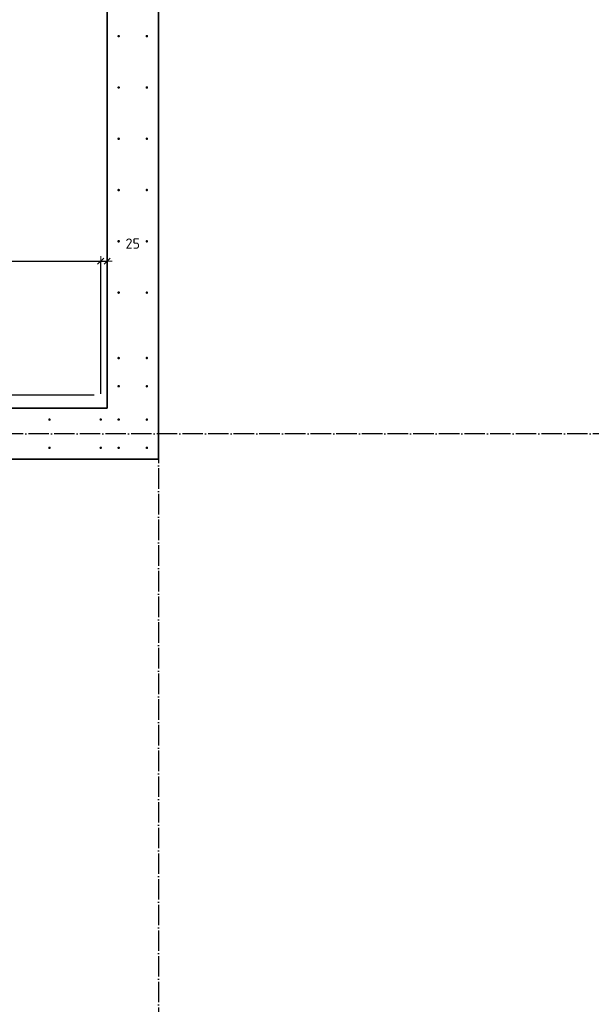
# Model space of a CAD drawing. Header units: millimetres. Extents: x -1001 to 124100, y -72947 to 40304.
# Tile 32 of 104: x 80659 to 82890, y -50425 to -46586. Entities that reach past the tile are written whole.
import ezdxf

# ---------------------------------------------------------------- set-up
doc = ezdxf.new("R2010")
doc.units = ezdxf.units.MM
doc.header["$PDMODE"] = 65
doc.linetypes.add('______11', pattern=[100, 80, -10, 0, -10])
doc.linetypes.add('______5', pattern=[220, 160, -20, 20, -20])
for name, color, linetype, lineweight in [('Арм.стержн. Выпуски', 180, 'Continuous', 35), ('Размерная линия_ общее', 7, 'Continuous', 13), ('Размерная линия_ общее_1', 7, 'Continuous', 13)]:
    doc.layers.add(name, color=color, linetype=linetype, lineweight=lineweight)
doc.layers.add('Осевая линия_ общее', color=7, linetype='______5', lineweight=13, true_color=0xa0a0a0)
doc.styles.add('ISOCPEUR', font='ISOCPEUR')
doc.dimstyles.new('DIMSTYLE_11', dxfattribs={"dimtxt": 40, "dimasz": 40, "dimexe": 0, "dimexo": 0, "dimgap": 20, "dimtad": 2, "dimdec": 0, "dimrnd": 5, "dimzin": 12, "dimdsep": 46, "dimtxsty": 'ISOCPEUR', "dimblk1": 'ALL_ML_STRICH', "dimblk2": 'ALL_ML_STRICH', "dimsah": 1, "dimcen": 0, "dimclrd": 7, "dimclre": 256, "dimclrt": 7, "dimadec": 0, "dimazin": 0, "dimtfac": 1, "dimtdec": 0, "dimtix": 1, "dimtmove": 2, "dimatfit": 3, "dimfxl": 0, "dimtvp": 1.2, "dimtzin": 0, "dimlwd": 0, "dimlwe": -3, "dimarcsym": 0})
doc.dimstyles.new('DIMSTYLE_20', dxfattribs={"dimtxt": 44, "dimasz": 50, "dimexe": 0, "dimexo": 0, "dimgap": 22, "dimtad": 2, "dimdec": 0, "dimrnd": 1, "dimzin": 12, "dimdsep": 46, "dimtxsty": 'ISOCPEUR', "dimblk1": 'ALL_ML_STRICH', "dimblk2": 'ALL_ML_STRICH', "dimsah": 1, "dimcen": 0, "dimclrd": 7, "dimclre": 256, "dimclrt": 7, "dimadec": 0, "dimazin": 0, "dimtfac": 1, "dimtdec": 0, "dimtix": 1, "dimtmove": 2, "dimatfit": 3, "dimfxl": 0, "dimtzin": 0, "dimlwd": 0, "dimlwe": -3, "dimarcsym": 0})
doc.dimstyles.new('DIMSTYLE_23', dxfattribs={"dimtxt": 44, "dimasz": 50, "dimexe": 0, "dimexo": 0, "dimgap": 22, "dimtad": 0, "dimdec": 0, "dimrnd": 1, "dimzin": 12, "dimdsep": 46, "dimtxsty": 'ISOCPEUR', "dimblk1": 'ALL_ML_STRICH', "dimblk2": 'ALL_ML_STRICH', "dimsah": 1, "dimcen": 0, "dimclrd": 7, "dimclre": 256, "dimclrt": 7, "dimadec": 0, "dimazin": 0, "dimtfac": 1, "dimtdec": 0, "dimtix": 1, "dimtmove": 2, "dimatfit": 3, "dimfxl": 0, "dimtzin": 0, "dimlwd": 0, "dimlwe": -3, "dimarcsym": 0})
doc.dimstyles.new('DIMSTYLE_9', dxfattribs={"dimtxt": 40, "dimasz": 40, "dimexe": 0, "dimexo": 0, "dimgap": 20, "dimtad": 2, "dimdec": 0, "dimrnd": 5, "dimzin": 12, "dimdsep": 46, "dimtxsty": 'ISOCPEUR', "dimblk1": 'ALL_ML_STRICH', "dimblk2": 'ALL_ML_STRICH', "dimsah": 1, "dimcen": 0, "dimclrd": 7, "dimclre": 256, "dimclrt": 7, "dimadec": 0, "dimazin": 0, "dimtfac": 1, "dimtdec": 0, "dimtix": 1, "dimtmove": 2, "dimatfit": 3, "dimfxl": 0, "dimtzin": 0, "dimlwd": 0, "dimlwe": -3, "dimarcsym": 0})

# ---------------------------------------------------------------- blocks, each defined once
blk = doc.blocks.new('ALL_ML_STRICH')
at = {"color": 0, "linetype": 'ByBlock', "lineweight": -2}
for p, q in [((-1, 0), (0.5, 0)), ((-0.3, -0.3), (0.3, 0.3)), ((0, -0.5), (0, 0.5))]:
    blk.add_line(p, q, dxfattribs=at)
blk = doc.blocks.new('*D112')
at = {"layer": 'DEFPOINTS', "color": 7, "linetype": 'Continuous', "lineweight": 13, "transparency": 33554687}
for p in [(79975, -47527.5), (79975, -48145), (80975, -48145)]:
    blk.add_point(p, dxfattribs=at)
at = {"layer": 'Размерная линия_ общее_1', "color": 253, "linetype": 'Continuous', "lineweight": -2, "true_color": 0xa0a0a0, "transparency": 33554687}
for p, q in [((79975, -48045), (79975, -47527.5)), ((80975, -48045), (80975, -47527.5))]:
    blk.add_line(p, q, dxfattribs=at)
at = {"layer": 'Размерная линия_ общее_1', "color": 7, "linetype": 'Continuous', "lineweight": -2, "transparency": 33554687}
blk.add_line((79975, -47527.5), (80975, -47527.5), dxfattribs=at)
at = {"layer": 'Размерная линия_ общее_1', "color": 7, "linetype": 'Continuous', "lineweight": 13, "transparency": 33554687, "xscale": 40, "yscale": 40, "zscale": 40, "rotation": 180}
blk.add_blockref('ALL_ML_STRICH', (79975, -47527.5), dxfattribs=at)
at = {"layer": 'Размерная линия_ общее_1', "color": 7, "linetype": 'Continuous', "lineweight": 13, "transparency": 33554687, "xscale": 40, "yscale": 40, "zscale": 40}
blk.add_blockref('ALL_ML_STRICH', (80975, -47527.5), dxfattribs=at)
at = {"layer": 'Размерная линия_ общее_1', "color": 7, "linetype": 'Continuous', "lineweight": 13, "transparency": 33554687, "insert": (80407, -47437.5), "char_height": 40, "width": 2, "attachment_point": 1, "line_spacing_factor": 0.60241, "style": 'ISOCPEUR'}
blk.add_mtext('5х200', dxfattribs=at)
blk = doc.blocks.new('*D113')
at = {"layer": 'DEFPOINTS', "color": 7, "linetype": 'Continuous', "lineweight": 13, "transparency": 33554687}
for p in [(81000, -47393.8), (80975, -47527.5), (80975, -48145)]:
    blk.add_point(p, dxfattribs=at)
at = {"layer": 'Размерная линия_ общее_1', "color": 253, "linetype": 'Continuous', "lineweight": -2, "true_color": 0xa0a0a0, "transparency": 33554687}
for p, q in [((80975, -48045), (80975, -47527.5)), ((81000, -47527.5), (81000, -47527.5))]:
    blk.add_line(p, q, dxfattribs=at)
at = {"layer": 'Размерная линия_ общее_1', "color": 7, "linetype": 'Continuous', "lineweight": -2, "transparency": 33554687}
blk.add_line((80975, -47527.5), (81000, -47527.5), dxfattribs=at)
at = {"layer": 'Размерная линия_ общее_1', "color": 7, "linetype": 'Continuous', "lineweight": 13, "transparency": 33554687, "xscale": 40, "yscale": 40, "zscale": 40, "rotation": 180}
blk.add_blockref('ALL_ML_STRICH', (80975, -47527.5), dxfattribs=at)
at = {"layer": 'Размерная линия_ общее_1', "color": 7, "linetype": 'Continuous', "lineweight": 13, "transparency": 33554687, "xscale": 40, "yscale": 40, "zscale": 40}
blk.add_blockref('ALL_ML_STRICH', (81000, -47527.5), dxfattribs=at)
at = {"layer": 'Размерная линия_ общее_1', "color": 7, "linetype": 'Continuous', "lineweight": 13, "transparency": 33554687, "insert": (81100, -47458.7), "char_height": 40, "width": 80, "attachment_point": 5, "style": 'ISOCPEUR'}
blk.add_mtext('\\A1;{25}', dxfattribs=at)
blk = doc.blocks.new('*D259')
at = {"layer": 'DEFPOINTS', "color": 7, "linetype": 'Continuous', "lineweight": 13, "transparency": 33554687}
for p in [(81050, -48050), (78426.9, -48145), (79795, -48145)]:
    blk.add_point(p, dxfattribs=at)
at = {"layer": 'Размерная линия_ общее', "color": 253, "linetype": 'Continuous', "lineweight": -2, "true_color": 0xa0a0a0, "transparency": 33554687}
for p, q in [((80950, -48050), (78426.9, -48050)), ((79695, -48145), (78426.9, -48145))]:
    blk.add_line(p, q, dxfattribs=at)
at = {"layer": 'Размерная линия_ общее', "color": 7, "linetype": 'Continuous', "lineweight": -2, "transparency": 33554687}
blk.add_line((78426.9, -48145), (78426.9, -48050), dxfattribs=at)
at = {"layer": 'Размерная линия_ общее', "color": 7, "linetype": 'Continuous', "lineweight": 13, "transparency": 33554687, "xscale": 50, "yscale": 50, "zscale": 50}
for p, rotation in [((78426.9, -48050), 90), ((78426.9, -48145), 270)]:
    blk.add_blockref('ALL_ML_STRICH', p, dxfattribs=dict(at, rotation=rotation))
at = {"layer": 'Размерная линия_ общее', "color": 7, "linetype": 'Continuous', "lineweight": 13, "transparency": 33554687, "insert": (78702.5, -47914.4), "char_height": 44, "width": 88, "attachment_point": 5, "rotation": 90, "style": 'ISOCPEUR'}
blk.add_mtext('\\A1;{95}', dxfattribs=at)
blk = doc.blocks.new('*D260')
at = {"layer": 'DEFPOINTS', "color": 7, "linetype": 'Continuous', "lineweight": 13, "transparency": 33554687}
for p in [(81045, -45050), (78426.9, -48050), (81050, -48050)]:
    blk.add_point(p, dxfattribs=at)
at = {"layer": 'Размерная линия_ общее', "color": 253, "linetype": 'Continuous', "lineweight": -2, "true_color": 0xa0a0a0, "transparency": 33554687}
for p, q in [((80945, -45050), (78426.9, -45050)), ((80950, -48050), (78426.9, -48050))]:
    blk.add_line(p, q, dxfattribs=at)
at = {"layer": 'Размерная линия_ общее', "color": 7, "linetype": 'Continuous', "lineweight": -2, "transparency": 33554687}
blk.add_line((78426.9, -48050), (78426.9, -45050), dxfattribs=at)
at = {"layer": 'Размерная линия_ общее', "color": 7, "linetype": 'Continuous', "lineweight": 13, "transparency": 33554687, "xscale": 50, "yscale": 50, "zscale": 50}
for p, rotation in [((78426.9, -45050), 90), ((78426.9, -48050), 270)]:
    blk.add_blockref('ALL_ML_STRICH', p, dxfattribs=dict(at, rotation=rotation))
at = {"layer": 'Размерная линия_ общее', "color": 7, "linetype": 'Continuous', "lineweight": 13, "transparency": 33554687, "insert": (78332.9, -46712.8), "char_height": 44, "width": 2.2, "attachment_point": 1, "rotation": 90, "line_spacing_factor": 0.60241, "style": 'ISOCPEUR'}
blk.add_mtext('15х200=3000', dxfattribs=at)

msp = doc.modelspace()

# ---------------------------------------------------------------- hatches: boundary and pattern name
at = {"layer": 'Арм.стержн. Выпуски', "linetype": 'Continuous', "lineweight": 35, "transparency": 33554687}
for points in [[(81050, -46650), (81049.6, -46648.1), (81048.5, -46646.5), (81046.9, -46645.4), (81045, -46645), (81043.1, -46645.4), (81041.5, -46646.5), (81040.4, -46648.1), (81040, -46650), (81040.4, -46651.9), (81041.5, -46653.5), (81043.1, -46654.6), (81045, -46655), (81046.9, -46654.6), (81048.5, -46653.5), (81049.6, -46651.9)], [(81160, -46650), (81159.6, -46648.1), (81158.5, -46646.5), (81156.9, -46645.4), (81155, -46645), (81153.1, -46645.4), (81151.5, -46646.5), (81150.4, -46648.1), (81150, -46650), (81150.4, -46651.9), (81151.5, -46653.5), (81153.1, -46654.6), (81155, -46655), (81156.9, -46654.6), (81158.5, -46653.5), (81159.6, -46651.9)], [(81050, -46850), (81049.6, -46848.1), (81048.5, -46846.5), (81046.9, -46845.4), (81045, -46845), (81043.1, -46845.4), (81041.5, -46846.5), (81040.4, -46848.1), (81040, -46850), (81040.4, -46851.9), (81041.5, -46853.5), (81043.1, -46854.6), (81045, -46855), (81046.9, -46854.6), (81048.5, -46853.5), (81049.6, -46851.9)], [(81160, -46850), (81159.6, -46848.1), (81158.5, -46846.5), (81156.9, -46845.4), (81155, -46845), (81153.1, -46845.4), (81151.5, -46846.5), (81150.4, -46848.1), (81150, -46850), (81150.4, -46851.9), (81151.5, -46853.5), (81153.1, -46854.6), (81155, -46855), (81156.9, -46854.6), (81158.5, -46853.5), (81159.6, -46851.9)], [(81050, -47050), (81049.6, -47048.1), (81048.5, -47046.5), (81046.9, -47045.4), (81045, -47045), (81043.1, -47045.4), (81041.5, -47046.5), (81040.4, -47048.1), (81040, -47050), (81040.4, -47051.9), (81041.5, -47053.5), (81043.1, -47054.6), (81045, -47055), (81046.9, -47054.6), (81048.5, -47053.5), (81049.6, -47051.9)], [(81160, -47050), (81159.6, -47048.1), (81158.5, -47046.5), (81156.9, -47045.4), (81155, -47045), (81153.1, -47045.4), (81151.5, -47046.5), (81150.4, -47048.1), (81150, -47050), (81150.4, -47051.9), (81151.5, -47053.5), (81153.1, -47054.6), (81155, -47055), (81156.9, -47054.6), (81158.5, -47053.5), (81159.6, -47051.9)], [(81050, -47250), (81049.6, -47248.1), (81048.5, -47246.5), (81046.9, -47245.4), (81045, -47245), (81043.1, -47245.4), (81041.5, -47246.5), (81040.4, -47248.1), (81040, -47250), (81040.4, -47251.9), (81041.5, -47253.5), (81043.1, -47254.6), (81045, -47255), (81046.9, -47254.6), (81048.5, -47253.5), (81049.6, -47251.9)], [(81160, -47250), (81159.6, -47248.1), (81158.5, -47246.5), (81156.9, -47245.4), (81155, -47245), (81153.1, -47245.4), (81151.5, -47246.5), (81150.4, -47248.1), (81150, -47250), (81150.4, -47251.9), (81151.5, -47253.5), (81153.1, -47254.6), (81155, -47255), (81156.9, -47254.6), (81158.5, -47253.5), (81159.6, -47251.9)], [(81050, -47450), (81049.6, -47448.1), (81048.5, -47446.5), (81046.9, -47445.4), (81045, -47445), (81043.1, -47445.4), (81041.5, -47446.5), (81040.4, -47448.1), (81040, -47450), (81040.4, -47451.9), (81041.5, -47453.5), (81043.1, -47454.6), (81045, -47455), (81046.9, -47454.6), (81048.5, -47453.5), (81049.6, -47451.9)], [(81160, -47450), (81159.6, -47448.1), (81158.5, -47446.5), (81156.9, -47445.4), (81155, -47445), (81153.1, -47445.4), (81151.5, -47446.5), (81150.4, -47448.1), (81150, -47450), (81150.4, -47451.9), (81151.5, -47453.5), (81153.1, -47454.6), (81155, -47455), (81156.9, -47454.6), (81158.5, -47453.5), (81159.6, -47451.9)], [(81050, -47650), (81049.6, -47648.1), (81048.5, -47646.5), (81046.9, -47645.4), (81045, -47645), (81043.1, -47645.4), (81041.5, -47646.5), (81040.4, -47648.1), (81040, -47650), (81040.4, -47651.9), (81041.5, -47653.5), (81043.1, -47654.6), (81045, -47655), (81046.9, -47654.6), (81048.5, -47653.5), (81049.6, -47651.9)], [(81160, -47650), (81159.6, -47648.1), (81158.5, -47646.5), (81156.9, -47645.4), (81155, -47645), (81153.1, -47645.4), (81151.5, -47646.5), (81150.4, -47648.1), (81150, -47650), (81150.4, -47651.9), (81151.5, -47653.5), (81153.1, -47654.6), (81155, -47655), (81156.9, -47654.6), (81158.5, -47653.5), (81159.6, -47651.9)], [(81050, -47905), (81049.6, -47903.1), (81048.5, -47901.5), (81046.9, -47900.4), (81045, -47900), (81043.1, -47900.4), (81041.5, -47901.5), (81040.4, -47903.1), (81040, -47905), (81040.4, -47906.9), (81041.5, -47908.5), (81043.1, -47909.6), (81045, -47910), (81046.9, -47909.6), (81048.5, -47908.5), (81049.6, -47906.9)], [(81160, -47905), (81159.6, -47903.1), (81158.5, -47901.5), (81156.9, -47900.4), (81155, -47900), (81153.1, -47900.4), (81151.5, -47901.5), (81150.4, -47903.1), (81150, -47905), (81150.4, -47906.9), (81151.5, -47908.5), (81153.1, -47909.6), (81155, -47910), (81156.9, -47909.6), (81158.5, -47908.5), (81159.6, -47906.9)], [(81050, -48015), (81049.6, -48013.1), (81048.5, -48011.5), (81046.9, -48010.4), (81045, -48010), (81043.1, -48010.4), (81041.5, -48011.5), (81040.4, -48013.1), (81040, -48015), (81040.4, -48016.9), (81041.5, -48018.5), (81043.1, -48019.6), (81045, -48020), (81046.9, -48019.6), (81048.5, -48018.5), (81049.6, -48016.9)], [(81160, -48015), (81159.6, -48013.1), (81158.5, -48011.5), (81156.9, -48010.4), (81155, -48010), (81153.1, -48010.4), (81151.5, -48011.5), (81150.4, -48013.1), (81150, -48015), (81150.4, -48016.9), (81151.5, -48018.5), (81153.1, -48019.6), (81155, -48020), (81156.9, -48019.6), (81158.5, -48018.5), (81159.6, -48016.9)], [(80780, -48145), (80779.6, -48143.1), (80778.5, -48141.5), (80776.9, -48140.4), (80775, -48140), (80773.1, -48140.4), (80771.5, -48141.5), (80770.4, -48143.1), (80770, -48145), (80770.4, -48146.9), (80771.5, -48148.5), (80773.1, -48149.6), (80775, -48150), (80776.9, -48149.6), (80778.5, -48148.5), (80779.6, -48146.9)], [(80980, -48145), (80979.6, -48143.1), (80978.5, -48141.5), (80976.9, -48140.4), (80975, -48140), (80973.1, -48140.4), (80971.5, -48141.5), (80970.4, -48143.1), (80970, -48145), (80970.4, -48146.9), (80971.5, -48148.5), (80973.1, -48149.6), (80975, -48150), (80976.9, -48149.6), (80978.5, -48148.5), (80979.6, -48146.9)], [(81050, -48145), (81049.6, -48143.1), (81048.5, -48141.5), (81046.9, -48140.4), (81045, -48140), (81043.1, -48140.4), (81041.5, -48141.5), (81040.4, -48143.1), (81040, -48145), (81040.4, -48146.9), (81041.5, -48148.5), (81043.1, -48149.6), (81045, -48150), (81046.9, -48149.6), (81048.5, -48148.5), (81049.6, -48146.9)], [(81160, -48145), (81159.6, -48143.1), (81158.5, -48141.5), (81156.9, -48140.4), (81155, -48140), (81153.1, -48140.4), (81151.5, -48141.5), (81150.4, -48143.1), (81150, -48145), (81150.4, -48146.9), (81151.5, -48148.5), (81153.1, -48149.6), (81155, -48150), (81156.9, -48149.6), (81158.5, -48148.5), (81159.6, -48146.9)], [(80780, -48255), (80779.6, -48253.1), (80778.5, -48251.5), (80776.9, -48250.4), (80775, -48250), (80773.1, -48250.4), (80771.5, -48251.5), (80770.4, -48253.1), (80770, -48255), (80770.4, -48256.9), (80771.5, -48258.5), (80773.1, -48259.6), (80775, -48260), (80776.9, -48259.6), (80778.5, -48258.5), (80779.6, -48256.9)], [(80980, -48255), (80979.6, -48253.1), (80978.5, -48251.5), (80976.9, -48250.4), (80975, -48250), (80973.1, -48250.4), (80971.5, -48251.5), (80970.4, -48253.1), (80970, -48255), (80970.4, -48256.9), (80971.5, -48258.5), (80973.1, -48259.6), (80975, -48260), (80976.9, -48259.6), (80978.5, -48258.5), (80979.6, -48256.9)], [(81050, -48255), (81049.6, -48253.1), (81048.5, -48251.5), (81046.9, -48250.4), (81045, -48250), (81043.1, -48250.4), (81041.5, -48251.5), (81040.4, -48253.1), (81040, -48255), (81040.4, -48256.9), (81041.5, -48258.5), (81043.1, -48259.6), (81045, -48260), (81046.9, -48259.6), (81048.5, -48258.5), (81049.6, -48256.9)], [(81160, -48255), (81159.6, -48253.1), (81158.5, -48251.5), (81156.9, -48250.4), (81155, -48250), (81153.1, -48250.4), (81151.5, -48251.5), (81150.4, -48253.1), (81150, -48255), (81150.4, -48256.9), (81151.5, -48258.5), (81153.1, -48259.6), (81155, -48260), (81156.9, -48259.6), (81158.5, -48258.5), (81159.6, -48256.9)]]:
    msp.add_hatch(color=4, dxfattribs=at).paths.add_polyline_path(points)

# ---------------------------------------------------------------- linework, layer by layer
at = {"color": 7, "linetype": 'Continuous', "lineweight": 35, "transparency": 33554687}
for p, q in [((81000, -48100), (81000, -41700)), ((81200, -45000), (81200, -48100)), ((79950, -48100), (81000, -48100)), ((81200, -48100), (81200, -48300)), ((81200, -48300), (79950, -48300))]:
    msp.add_line(p, q, dxfattribs=at)
at = {"layer": 'Осевая линия_ общее', "color": 253, "linetype": '______11', "lineweight": -3, "true_color": 0xa0a0a0, "transparency": 33554687}
for p, q in [((81200, -23410), (81200, -72827.9)), ((97790, -48200), (77142.2, -48200))]:
    msp.add_line(p, q, dxfattribs=at)

# ---------------------------------------------------------------- dimensions: what is measured, and where the dimension line sits
at = {"layer": 'Размерная линия_ общее', "color": 7, "linetype": 'Continuous', "lineweight": 13, "transparency": 33554687}
dim = msp.add_linear_dim(base=(78426.9, -45050), p1=(80950, -48050), p2=(80945, -45050), angle=90, text='15х200=3000', dimstyle='DIMSTYLE_20', override={"dimpost": '<>', "dimclrd": 7, "dimclre": 253, "dimclrt": 7, "dimlwd": 0, "dimlwe": 65533}, dxfattribs=at)
dim.commit()
dim.dimension.update_dxf_attribs({"geometry": '*D260', "text_midpoint": (78404.9, -46550), "dimtype": 160})
dim = msp.add_linear_dim(base=(78426.9, -48050), p1=(79695, -48145), p2=(80950, -48050), angle=90, dimstyle='DIMSTYLE_23', override={"dimpost": '<>', "dimclrd": 7, "dimclre": 253, "dimclrt": 7, "dimlwd": 0, "dimlwe": 65533}, dxfattribs=at)
dim.commit()
dim.dimension.update_dxf_attribs({"geometry": '*D259', "text_midpoint": (78702.5, -47914.4), "dimtype": 160})
at = {"layer": 'Размерная линия_ общее_1', "color": 7, "linetype": 'Continuous', "lineweight": 13, "transparency": 33554687}
dim = msp.add_linear_dim(base=(81000, -47527.5), p1=(80975, -48045), p2=(81000, -47527.5), dimstyle='DIMSTYLE_11', override={"dimpost": '<>', "dimclrd": 7, "dimclre": 253, "dimclrt": 7, "dimlwd": 0, "dimlwe": 65533}, dxfattribs=at)
dim.commit()
dim.dimension.update_dxf_attribs({"geometry": '*D113', "text_midpoint": (81100, -47458.7), "dimtype": 160})
dim = msp.add_linear_dim(base=(80975, -47527.5), p1=(79975, -48045), p2=(80975, -48045), text='5х200', dimstyle='DIMSTYLE_9', override={"dimpost": '<>', "dimclrd": 7, "dimclre": 253, "dimclrt": 7, "dimlwd": 0, "dimlwe": 65533}, dxfattribs=at)
dim.commit()
dim.dimension.update_dxf_attribs({"geometry": '*D112', "text_midpoint": (80475, -47507.5), "dimtype": 160})

doc.saveas('drawing.dxf')
